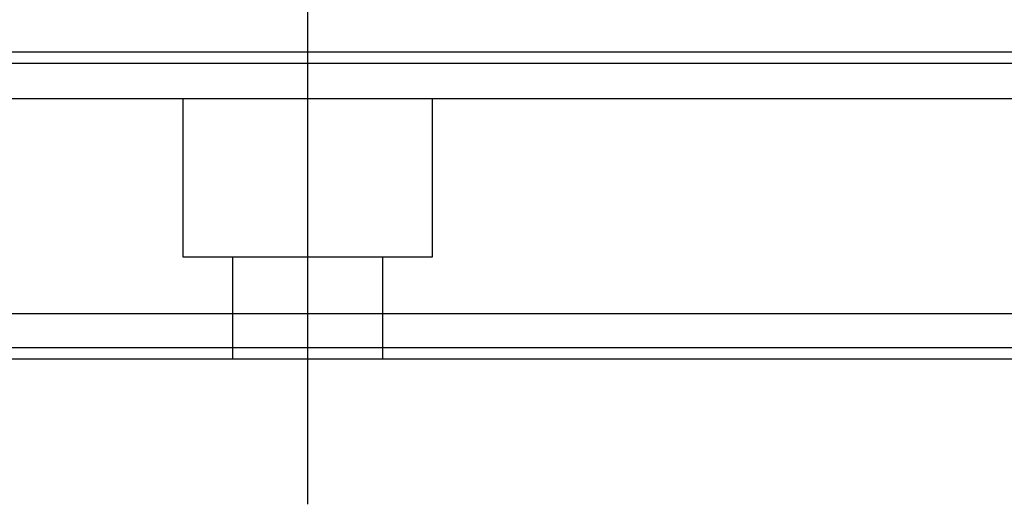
# Model space of a CAD drawing. Header units: millimetres. Extents: x 1805 to 4914, y -1594 to 860.
# Tile 3 of 256: x 2178 to 2222, y -1588 to -1567. Entities that reach past the tile are written whole.
import ezdxf
from ezdxf.lldxf.tags import DXFTag

# ---------------------------------------------------------------- set-up
doc = ezdxf.new("R2010")
doc.units = ezdxf.units.MM
doc.layers.get('0').update_dxf_attribs({"linetype": 'CONTINUOUS'})
tags = doc.linetypes.add('DASHED', pattern=[25.72, 12.86, -12.86]).pattern_tags.tags
tags[6:7] = [DXFTag(74, 4), DXFTag(75, 0), DXFTag(340, '0'), DXFTag(46, 0.0), DXFTag(50, 0.0), DXFTag(44, 0.0), DXFTag(45, 0.0)]
tags[4:5] = [DXFTag(74, 4), DXFTag(75, 0), DXFTag(340, '0'), DXFTag(46, 0.0), DXFTag(50, 0.0), DXFTag(44, 0.0), DXFTag(45, 0.0)]

msp = doc.modelspace()

# ---------------------------------------------------------------- linework, layer by layer
at = {"ltscale": 0.2}
for p, q in [((2190.777, -1572.268), (2190.777, -1553.218)), ((2190.777, -1588.155), (2190.777, -1562.405))]:
    msp.add_line(p, q, dxfattribs=at)
at = {"linetype": 'Continuous'}
for p, q in [((3060.777, -1568.193), (2120.777, -1568.193)), ((3060.777, -1579.743), (2120.777, -1579.743)), ((3060.777, -1581.743), (2120.777, -1581.743))]:
    msp.add_line(p, q, dxfattribs=at)
at = {"linetype": 'DASHED'}
for p, q in [((3060.777, -1570.243), (2120.777, -1570.243)), ((2185.277, -1577.243), (2185.277, -1570.243)), ((2196.277, -1570.243), (2196.277, -1577.243)), ((2196.277, -1577.243), (2185.277, -1577.243)), ((2187.477, -1581.743), (2187.477, -1577.243)), ((2194.077, -1577.243), (2194.077, -1581.743)), ((3060.777, -1581.243), (2120.777, -1581.243))]:
    msp.add_line(p, q, dxfattribs=at)
at = {"linetype": 'Continuous'}
msp.add_open_spline([(3060.777, -1568.693), (2120.777, -1568.693)], degree=1, dxfattribs=at)

doc.saveas('drawing.dxf')
